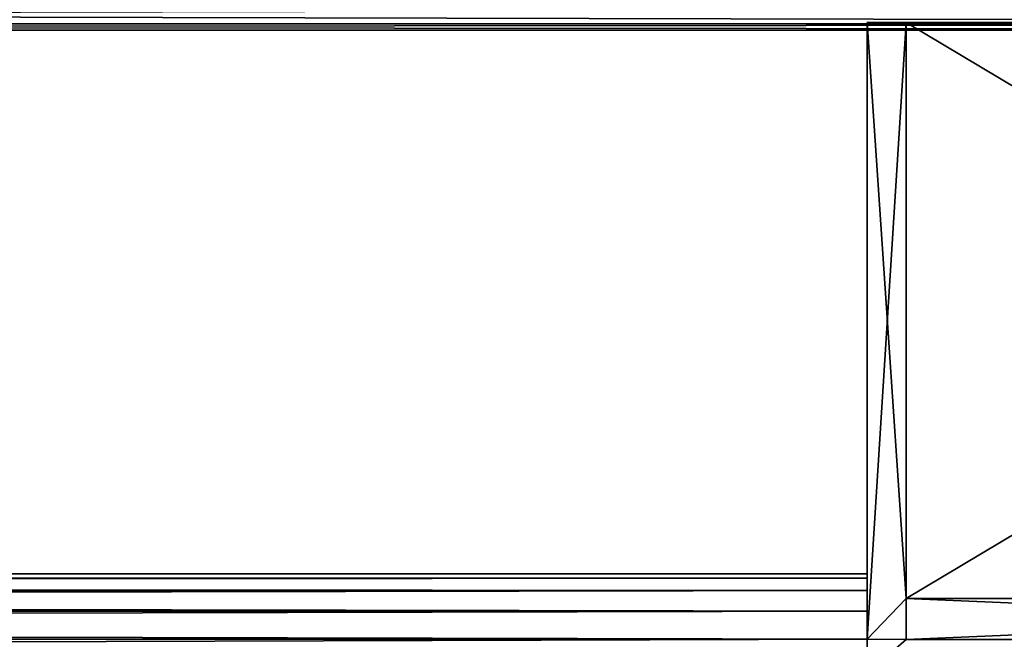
# Model space of a CAD drawing. Extents: x -0.5 to 26.9, y -0.4 to 1.1.
# Tile 82 of 111: x 0.2865 to 0.3432, y -0.3666 to -0.3309. Entities that reach past the tile are written whole.
import ezdxf

# ---------------------------------------------------------------- set-up
doc = ezdxf.new("R2010")
doc.units = 0
doc.layers.get('0').update_dxf_attribs({"color": 13, "linetype": 'CONTINUOUS'})

# ---------------------------------------------------------------- blocks, each defined once
blk = doc.blocks.new('GROUP4_1')
for p, q in [((-0.000019, -0.331157, 0.032851), (0.450319, -0.331157, 0.032851)), ((0.450319, -0.331157, 0.679813), (-0.000019, -0.331157, 0.679813)), ((0.450319, -0.331527, 0.03471), (-0.000019, -0.331527, 0.03471)), ((-0.000019, -0.331527, 0.677954), (0.450319, -0.331527, 0.677954))]:
    blk.add_line(p, q)
at = {"color": 7}
mesh = blk.add_polyface(dxfattribs=at)
corners = [(0.450319, -0.331157, 0.032851), (-0.000019, -0.330104, 0.031275), (0.450319, -0.330104, 0.031275), (-0.000019, -0.331157, 0.032851)]
mesh.append_faces([[corners[k] for k in face] for face in [(0, 1, 2), (1, 0, 3)]], dxfattribs={"vtx0": -1, "color": 7})
mesh = blk.add_polyface(dxfattribs=at)
corners = [(0.450319, -0.330104, 0.681389), (-0.000019, -0.331157, 0.679813), (0.450319, -0.331157, 0.679813), (-0.000019, -0.330104, 0.681389)]
mesh.append_faces([[corners[k] for k in face] for face in [(0, 1, 2), (1, 0, 3)]], dxfattribs={"vtx0": -1, "color": 7})
mesh = blk.add_polyface(dxfattribs=at)
corners = [(0.450319, -0.331527, 0.677954), (-0.000019, -0.331527, 0.03471), (0.450319, -0.331527, 0.03471), (-0.450319, -0.331527, 0.03471), (-0.450319, -0.331527, 0.677954), (-0.000019, -0.331527, 0.677954)]
mesh.append_faces([[corners[k] for k in face] for face in [(0, 1, 2), (4, 0, 5)]], dxfattribs={"vtx0": -1, "color": 7})
mesh.append_faces([[corners[k] for k in face] for face in [(1, 0, 3), (3, 0, 4)]], dxfattribs={"vtx0": -1, "vtx1": -1, "color": 7})
mesh = blk.add_polyface(dxfattribs=at)
corners = [(0.450319, -0.331527, 0.03471), (-0.000019, -0.331157, 0.032851), (0.450319, -0.331157, 0.032851), (-0.000019, -0.331527, 0.03471)]
mesh.append_faces([[corners[k] for k in face] for face in [(0, 1, 2), (1, 0, 3)]], dxfattribs={"vtx0": -1, "color": 7})
mesh = blk.add_polyface(dxfattribs=at)
corners = [(0.450319, -0.331157, 0.679813), (-0.000019, -0.331527, 0.677954), (0.450319, -0.331527, 0.677954), (-0.000019, -0.331157, 0.679813)]
mesh.append_faces([[corners[k] for k in face] for face in [(0, 1, 2), (1, 0, 3)]], dxfattribs={"vtx0": -1, "color": 7})
blk = doc.blocks.new('GROUP5_1')
for p, q in [((0.337575, -0.33109, 0.650046), (0.335333, -0.331091, 0.648963)), ((0.337575, -0.33109, 0.647056), (0.335333, -0.33109, 0.646315)), ((0.335333, -0.33109, 0.646315), (0.335333, -0.331091, 0.648963)), ((0.337575, -0.33109, 0.643868), (0.335333, -0.33109, 0.643492)), ((0.335333, -0.33109, 0.643492), (0.335333, -0.33109, 0.646315)), ((0.337575, -0.33109, 0.640581), (0.335333, -0.33109, 0.640581)), ((0.335333, -0.33109, 0.640581), (0.335333, -0.33109, 0.643492)), ((0.337575, -0.33109, 0.637294), (0.335333, -0.33109, 0.63767)), ((0.335333, -0.33109, 0.63767), (0.335333, -0.33109, 0.640581)), ((0.337575, -0.33109, 0.634107), (0.335333, -0.33109, 0.634848)), ((0.335333, -0.33109, 0.634848), (0.335333, -0.33109, 0.63767)), ((0.337575, -0.33109, 0.634107), (0.335333, -0.331091, 0.632199)), ((0.335333, -0.331091, 0.632199), (0.335333, -0.33109, 0.634848)), ((0.337575, -0.33109, 0.631116), (0.335333, -0.331091, 0.632199)), ((0.337575, -0.33109, 0.631116), (0.335333, -0.331091, 0.629806)), ((0.335333, -0.33109, 0.646315), (0.335333, -0.363807, 0.646025)), ((0.335333, -0.33109, 0.643492), (0.335333, -0.363082, 0.643345)), ((0.335333, -0.33109, 0.640581), (0.335333, -0.362837, 0.640581)), ((0.335333, -0.33109, 0.63767), (0.335333, -0.363082, 0.637817)), ((0.335333, -0.33109, 0.634848), (0.335333, -0.363807, 0.635138)), ((0.335333, -0.331091, 0.651356), (0.337575, -0.331091, 0.652749)), ((0.337575, -0.331091, 0.652749), (0.335333, -0.331091, 0.648963)), ((0.335333, -0.331091, 0.648963), (0.335333, -0.331091, 0.651356)), ((0.335333, -0.331091, 0.629806), (0.335333, -0.331091, 0.632199)), ((0.337575, -0.331091, 0.628413), (0.335333, -0.331091, 0.629806)), ((0.335333, -0.366598, 0.650812), (0.335333, -0.331091, 0.651356)), ((0.335333, -0.331091, 0.648963), (0.335333, -0.364991, 0.648539)), ((0.335333, -0.366598, 0.650812), (0.337575, -0.331091, 0.652749)), ((0.335333, -0.331091, 0.632199), (0.335333, -0.364991, 0.632623)), ((0.335333, -0.366598, 0.630351), (0.335333, -0.331091, 0.629806)), ((0.335333, -0.331091, 0.629806), (0.337575, -0.364266, 0.628413)), ((0.337575, -0.331091, 0.652749), (0.337575, -0.33109, 0.650046)), ((0.337575, -0.33109, 0.650046), (0.337575, -0.33109, 0.647056)), ((0.337575, -0.33109, 0.647056), (0.337575, -0.33109, 0.643868)), ((0.337575, -0.33109, 0.643868), (0.337575, -0.33109, 0.640581)), ((0.337575, -0.33109, 0.640581), (0.337575, -0.33109, 0.637294)), ((0.337575, -0.33109, 0.637294), (0.337575, -0.33109, 0.634107)), ((0.337575, -0.33109, 0.634107), (0.337575, -0.33109, 0.631116)), ((0.337575, -0.33109, 0.631116), (0.337575, -0.331091, 0.628413)), ((0.337575, -0.33109, 0.650046), (0.337575, -0.362354, 0.650046)), ((0.337575, -0.33109, 0.647056), (0.337575, -0.360946, 0.647056)), ((0.337575, -0.33109, 0.643868), (0.337575, -0.360084, 0.643868)), ((0.337575, -0.33109, 0.640581), (0.337575, -0.359793, 0.640581)), ((0.337575, -0.33109, 0.637294), (0.337575, -0.360084, 0.637294)), ((0.337575, -0.33109, 0.634107), (0.337575, -0.360946, 0.634107)), ((0.337575, -0.33109, 0.631116), (0.337575, -0.362354, 0.631116)), ((0.393187, -0.33109, 0.650046), (0.337575, -0.33109, 0.650046)), ((0.393187, -0.33109, 0.647056), (0.337575, -0.33109, 0.647056)), ((0.393187, -0.33109, 0.643868), (0.337575, -0.33109, 0.643868)), ((0.393187, -0.33109, 0.640581), (0.337575, -0.33109, 0.640581)), ((0.393187, -0.33109, 0.637294), (0.337575, -0.33109, 0.637294)), ((0.393187, -0.33109, 0.634107), (0.337575, -0.33109, 0.634107)), ((0.393187, -0.33109, 0.631116), (0.337575, -0.33109, 0.631116)), ((0.337575, -0.364266, 0.652749), (0.337575, -0.331091, 0.652749)), ((0.393187, -0.331091, 0.652749), (0.337575, -0.331091, 0.652749)), ((0.337575, -0.364266, 0.628413), (0.337575, -0.331091, 0.628413)), ((0.337575, -0.331091, 0.628413), (0.393187, -0.331091, 0.628413)), ((0.337575, -0.359793, 0.640581), (0.337575, -0.360084, 0.643868)), ((0.337575, -0.360084, 0.637294), (0.337575, -0.359793, 0.640581)), ((0.337575, -0.360084, 0.643868), (0.337575, -0.360946, 0.647056)), ((0.337575, -0.360946, 0.634107), (0.337575, -0.360084, 0.637294)), ((0.337575, -0.360946, 0.647056), (0.337575, -0.362354, 0.650046)), ((0.337575, -0.362354, 0.631116), (0.337575, -0.360946, 0.634107)), ((-0.335333, -0.363082, 0.637817), (0.335333, -0.362837, 0.640581)), ((0.335333, -0.362837, 0.640581), (-0.335333, -0.362837, 0.640581)), ((-0.335333, -0.362837, 0.640581), (0.335333, -0.363082, 0.643345)), ((0.335333, -0.362837, 0.640581), (0.335333, -0.363082, 0.643345)), ((0.335333, -0.363082, 0.637817), (0.335333, -0.362837, 0.640581)), ((0.337575, -0.362354, 0.650046), (0.337575, -0.364266, 0.652749)), ((0.337575, -0.364266, 0.628413), (0.337575, -0.362354, 0.631116)), ((-0.335333, -0.363807, 0.635138), (0.335333, -0.363082, 0.637817)), ((0.335333, -0.363082, 0.637817), (-0.335333, -0.363082, 0.637817)), ((0.335333, -0.363082, 0.643345), (-0.335333, -0.363082, 0.643345)), ((-0.335333, -0.363082, 0.643345), (0.335333, -0.363807, 0.646025)), ((0.335333, -0.363082, 0.643345), (0.335333, -0.363807, 0.646025)), ((0.335333, -0.363807, 0.635138), (0.335333, -0.363082, 0.637817)), ((-0.335333, -0.364991, 0.632623), (0.335333, -0.363807, 0.635138)), ((0.335333, -0.363807, 0.635138), (-0.335333, -0.363807, 0.635138)), ((0.335333, -0.363807, 0.646025), (-0.335333, -0.363807, 0.646025)), ((-0.335333, -0.363807, 0.646025), (0.335333, -0.364991, 0.648539)), ((0.335333, -0.363807, 0.646025), (0.335333, -0.364991, 0.648539)), ((0.335333, -0.364991, 0.632623), (0.335333, -0.363807, 0.635138)), ((0.337575, -0.364266, 0.652749), (0.335333, -0.366598, 0.650812)), ((0.335333, -0.366598, 0.630351), (0.337575, -0.364266, 0.628413)), ((0.337575, -0.366622, 0.655083), (0.337575, -0.364266, 0.652749)), ((0.337575, -0.364266, 0.628413), (0.337575, -0.366622, 0.62608)), ((0.337575, -0.364266, 0.652749), (0.393187, -0.364266, 0.652749)), ((0.393187, -0.364266, 0.628413), (0.337575, -0.364266, 0.628413)), ((-0.335333, -0.366598, 0.630351), (0.335333, -0.364991, 0.632623)), ((0.335333, -0.364991, 0.632623), (-0.335333, -0.364991, 0.632623)), ((0.335333, -0.364991, 0.648539), (-0.335333, -0.364991, 0.648539)), ((-0.335333, -0.364991, 0.648539), (0.335333, -0.366598, 0.650812)), ((0.335333, -0.364991, 0.648539), (0.335333, -0.366598, 0.650812)), ((0.335333, -0.366598, 0.630351), (0.335333, -0.364991, 0.632623)), ((-0.335333, -0.368579, 0.628389), (0.335333, -0.366598, 0.630351)), ((0.335333, -0.366598, 0.630351), (-0.335333, -0.366598, 0.630351)), ((0.335333, -0.366598, 0.650812), (-0.335333, -0.366598, 0.650812)), ((0.335333, -0.366598, 0.650812), (0.335333, -0.368579, 0.652773)), ((0.335333, -0.368579, 0.628389), (0.335333, -0.366598, 0.630351))]:
    blk.add_line(p, q)
at = {"color": 7}
mesh = blk.add_polyface(dxfattribs=at)
corners = [(0.337575, -0.331091, 0.652749), (0.337575, -0.33109, 0.650046), (0.335333, -0.331091, 0.648963)]
mesh.append_faces([[corners[k] for k in face] for face in [(0, 1, 2)]], dxfattribs={"color": 7})
mesh = blk.add_polyface(dxfattribs=at)
corners = [(0.335333, -0.331091, 0.648963), (0.337575, -0.33109, 0.647056), (0.335333, -0.33109, 0.646315), (0.337575, -0.33109, 0.650046)]
mesh.append_faces([[corners[k] for k in face] for face in [(0, 1, 2), (1, 0, 3)]], dxfattribs={"vtx0": -1, "color": 7})
mesh = blk.add_polyface(dxfattribs=at)
corners = [(0.335333, -0.33109, 0.646315), (0.337575, -0.33109, 0.643868), (0.335333, -0.33109, 0.643492), (0.337575, -0.33109, 0.647056)]
mesh.append_faces([[corners[k] for k in face] for face in [(0, 1, 2), (1, 0, 3)]], dxfattribs={"vtx0": -1, "color": 7})
mesh = blk.add_polyface(dxfattribs=at)
corners = [(0.335333, -0.33109, 0.643492), (0.337575, -0.33109, 0.640581), (0.335333, -0.33109, 0.640581), (0.337575, -0.33109, 0.643868)]
mesh.append_faces([[corners[k] for k in face] for face in [(0, 1, 2), (1, 0, 3)]], dxfattribs={"vtx0": -1, "color": 7})
mesh = blk.add_polyface(dxfattribs=at)
corners = [(0.335333, -0.33109, 0.63767), (0.337575, -0.33109, 0.640581), (0.337575, -0.33109, 0.637294), (0.335333, -0.33109, 0.640581)]
mesh.append_faces([[corners[k] for k in face] for face in [(0, 1, 2), (1, 0, 3)]], dxfattribs={"vtx0": -1, "color": 7})
mesh = blk.add_polyface(dxfattribs=at)
corners = [(0.335333, -0.33109, 0.634848), (0.337575, -0.33109, 0.637294), (0.337575, -0.33109, 0.634107), (0.335333, -0.33109, 0.63767)]
mesh.append_faces([[corners[k] for k in face] for face in [(0, 1, 2), (1, 0, 3)]], dxfattribs={"vtx0": -1, "color": 7})
mesh = blk.add_polyface(dxfattribs=at)
corners = [(0.335333, -0.33109, 0.634848), (0.337575, -0.33109, 0.634107), (0.335333, -0.331091, 0.632199)]
mesh.append_faces([[corners[k] for k in face] for face in [(0, 1, 2)]], dxfattribs={"color": 7})
mesh = blk.add_polyface(dxfattribs=at)
corners = [(0.337575, -0.33109, 0.634107), (0.337575, -0.33109, 0.631116), (0.335333, -0.331091, 0.632199)]
mesh.append_faces([[corners[k] for k in face] for face in [(0, 1, 2)]], dxfattribs={"color": 7})
mesh = blk.add_polyface(dxfattribs=at)
corners = [(0.335333, -0.331091, 0.632199), (0.337575, -0.33109, 0.631116), (0.335333, -0.331091, 0.629806)]
mesh.append_faces([[corners[k] for k in face] for face in [(0, 1, 2)]], dxfattribs={"color": 7})
mesh = blk.add_polyface(dxfattribs=at)
corners = [(0.337575, -0.33109, 0.631116), (0.337575, -0.331091, 0.628413), (0.335333, -0.331091, 0.629806)]
mesh.append_faces([[corners[k] for k in face] for face in [(0, 1, 2)]], dxfattribs={"color": 7})
mesh = blk.add_polyface(dxfattribs=at)
corners = [(0.335333, -0.331091, 0.648963), (0.335333, -0.363807, 0.646025), (0.335333, -0.364991, 0.648539), (0.335333, -0.33109, 0.646315)]
mesh.append_faces([[corners[k] for k in face] for face in [(0, 1, 2), (1, 0, 3)]], dxfattribs={"vtx0": -1, "color": 7})
mesh = blk.add_polyface(dxfattribs=at)
corners = [(0.335333, -0.33109, 0.646315), (0.335333, -0.363082, 0.643345), (0.335333, -0.363807, 0.646025), (0.335333, -0.33109, 0.643492)]
mesh.append_faces([[corners[k] for k in face] for face in [(0, 1, 2), (1, 0, 3)]], dxfattribs={"vtx0": -1, "color": 7})
mesh = blk.add_polyface(dxfattribs=at)
corners = [(0.335333, -0.33109, 0.643492), (0.335333, -0.362837, 0.640581), (0.335333, -0.363082, 0.643345), (0.335333, -0.33109, 0.640581)]
mesh.append_faces([[corners[k] for k in face] for face in [(0, 1, 2), (1, 0, 3)]], dxfattribs={"vtx0": -1, "color": 7})
mesh = blk.add_polyface(dxfattribs=at)
corners = [(0.335333, -0.362837, 0.640581), (0.335333, -0.33109, 0.63767), (0.335333, -0.363082, 0.637817), (0.335333, -0.33109, 0.640581)]
mesh.append_faces([[corners[k] for k in face] for face in [(0, 1, 2), (1, 0, 3)]], dxfattribs={"vtx0": -1, "color": 7})
mesh = blk.add_polyface(dxfattribs=at)
corners = [(0.335333, -0.363082, 0.637817), (0.335333, -0.33109, 0.634848), (0.335333, -0.363807, 0.635138), (0.335333, -0.33109, 0.63767)]
mesh.append_faces([[corners[k] for k in face] for face in [(0, 1, 2), (1, 0, 3)]], dxfattribs={"vtx0": -1, "color": 7})
mesh = blk.add_polyface(dxfattribs=at)
corners = [(0.335333, -0.363807, 0.635138), (0.335333, -0.331091, 0.632199), (0.335333, -0.364991, 0.632623), (0.335333, -0.33109, 0.634848)]
mesh.append_faces([[corners[k] for k in face] for face in [(0, 1, 2), (1, 0, 3)]], dxfattribs={"vtx0": -1, "color": 7})
mesh = blk.add_polyface(dxfattribs=at)
corners = [(0.337575, -0.331091, 0.652749), (0.335333, -0.331091, 0.648963), (0.335333, -0.331091, 0.651356)]
mesh.append_faces([[corners[k] for k in face] for face in [(0, 1, 2)]], dxfattribs={"color": 7})
mesh = blk.add_polyface(dxfattribs=at)
corners = [(0.335333, -0.331091, 0.651356), (0.335333, -0.364991, 0.648539), (0.335333, -0.366598, 0.650812), (0.335333, -0.331091, 0.648963)]
mesh.append_faces([[corners[k] for k in face] for face in [(0, 1, 2), (1, 0, 3)]], dxfattribs={"vtx0": -1, "color": 7})
mesh = blk.add_polyface(dxfattribs=at)
corners = [(0.337575, -0.331091, 0.652749), (0.335333, -0.331091, 0.651356), (0.335333, -0.366598, 0.650812)]
mesh.append_faces([[corners[k] for k in face] for face in [(0, 1, 2)]], dxfattribs={"color": 7})
mesh = blk.add_polyface(dxfattribs=at)
corners = [(0.337575, -0.331091, 0.652749), (0.335333, -0.366598, 0.650812), (0.337575, -0.364266, 0.652749)]
mesh.append_faces([[corners[k] for k in face] for face in [(0, 1, 2)]], dxfattribs={"color": 7})
mesh = blk.add_polyface(dxfattribs=at)
corners = [(0.337575, -0.364266, 0.628413), (0.335333, -0.366598, 0.630351), (0.335333, -0.331091, 0.629806)]
mesh.append_faces([[corners[k] for k in face] for face in [(0, 1, 2)]], dxfattribs={"color": 7})
mesh = blk.add_polyface(dxfattribs=at)
corners = [(0.337575, -0.364266, 0.628413), (0.335333, -0.331091, 0.629806), (0.337575, -0.331091, 0.628413)]
mesh.append_faces([[corners[k] for k in face] for face in [(0, 1, 2)]], dxfattribs={"color": 7})
mesh = blk.add_polyface(dxfattribs=at)
corners = [(0.335333, -0.364991, 0.632623), (0.335333, -0.331091, 0.629806), (0.335333, -0.366598, 0.630351), (0.335333, -0.331091, 0.632199)]
mesh.append_faces([[corners[k] for k in face] for face in [(0, 1, 2), (1, 0, 3)]], dxfattribs={"vtx0": -1, "color": 7})
mesh = blk.add_polyface(dxfattribs=at)
corners = [(0.337575, -0.331091, 0.652749), (0.337575, -0.362354, 0.650046), (0.337575, -0.364266, 0.652749), (0.337575, -0.33109, 0.650046)]
mesh.append_faces([[corners[k] for k in face] for face in [(0, 1, 2), (1, 0, 3)]], dxfattribs={"vtx0": -1, "color": 7})
mesh = blk.add_polyface(dxfattribs=at)
corners = [(0.337575, -0.33109, 0.650046), (0.337575, -0.360946, 0.647056), (0.337575, -0.362354, 0.650046), (0.337575, -0.33109, 0.647056)]
mesh.append_faces([[corners[k] for k in face] for face in [(0, 1, 2), (1, 0, 3)]], dxfattribs={"vtx0": -1, "color": 7})
mesh = blk.add_polyface(dxfattribs=at)
corners = [(0.337575, -0.33109, 0.647056), (0.337575, -0.360084, 0.643868), (0.337575, -0.360946, 0.647056), (0.337575, -0.33109, 0.643868)]
mesh.append_faces([[corners[k] for k in face] for face in [(0, 1, 2), (1, 0, 3)]], dxfattribs={"vtx0": -1, "color": 7})
mesh = blk.add_polyface(dxfattribs=at)
corners = [(0.337575, -0.33109, 0.643868), (0.337575, -0.359793, 0.640581), (0.337575, -0.360084, 0.643868), (0.337575, -0.33109, 0.640581)]
mesh.append_faces([[corners[k] for k in face] for face in [(0, 1, 2), (1, 0, 3)]], dxfattribs={"vtx0": -1, "color": 7})
mesh = blk.add_polyface(dxfattribs=at)
corners = [(0.337575, -0.359793, 0.640581), (0.337575, -0.33109, 0.637294), (0.337575, -0.360084, 0.637294), (0.337575, -0.33109, 0.640581)]
mesh.append_faces([[corners[k] for k in face] for face in [(0, 1, 2), (1, 0, 3)]], dxfattribs={"vtx0": -1, "color": 7})
mesh = blk.add_polyface(dxfattribs=at)
corners = [(0.337575, -0.360084, 0.637294), (0.337575, -0.33109, 0.634107), (0.337575, -0.360946, 0.634107), (0.337575, -0.33109, 0.637294)]
mesh.append_faces([[corners[k] for k in face] for face in [(0, 1, 2), (1, 0, 3)]], dxfattribs={"vtx0": -1, "color": 7})
mesh = blk.add_polyface(dxfattribs=at)
corners = [(0.337575, -0.360946, 0.634107), (0.337575, -0.33109, 0.631116), (0.337575, -0.362354, 0.631116), (0.337575, -0.33109, 0.634107)]
mesh.append_faces([[corners[k] for k in face] for face in [(0, 1, 2), (1, 0, 3)]], dxfattribs={"vtx0": -1, "color": 7})
mesh = blk.add_polyface(dxfattribs=at)
corners = [(0.337575, -0.362354, 0.631116), (0.337575, -0.331091, 0.628413), (0.337575, -0.364266, 0.628413), (0.337575, -0.33109, 0.631116)]
mesh.append_faces([[corners[k] for k in face] for face in [(0, 1, 2), (1, 0, 3)]], dxfattribs={"vtx0": -1, "color": 7})
mesh = blk.add_polyface(dxfattribs=at)
corners = [(0.337575, -0.362354, 0.650046), (0.337575, -0.331091, 0.652749), (0.337575, -0.364266, 0.652749), (0.337575, -0.33109, 0.650046)]
mesh.append_faces([[corners[k] for k in face] for face in [(0, 1, 2), (1, 0, 3)]], dxfattribs={"vtx0": -1, "color": 7})
mesh = blk.add_polyface(dxfattribs=at)
corners = [(0.337575, -0.360946, 0.647056), (0.337575, -0.33109, 0.650046), (0.337575, -0.362354, 0.650046), (0.337575, -0.33109, 0.647056)]
mesh.append_faces([[corners[k] for k in face] for face in [(0, 1, 2), (1, 0, 3)]], dxfattribs={"vtx0": -1, "color": 7})
mesh = blk.add_polyface(dxfattribs=at)
corners = [(0.337575, -0.331091, 0.652749), (0.393187, -0.33109, 0.650046), (0.337575, -0.33109, 0.650046), (0.393187, -0.331091, 0.652749)]
mesh.append_faces([[corners[k] for k in face] for face in [(0, 1, 2), (1, 0, 3)]], dxfattribs={"vtx0": -1, "color": 7})
mesh = blk.add_polyface(dxfattribs=at)
corners = [(0.337575, -0.360084, 0.643868), (0.337575, -0.33109, 0.647056), (0.337575, -0.360946, 0.647056), (0.337575, -0.33109, 0.643868)]
mesh.append_faces([[corners[k] for k in face] for face in [(0, 1, 2), (1, 0, 3)]], dxfattribs={"vtx0": -1, "color": 7})
mesh = blk.add_polyface(dxfattribs=at)
corners = [(0.337575, -0.33109, 0.650046), (0.393187, -0.33109, 0.647056), (0.337575, -0.33109, 0.647056), (0.393187, -0.33109, 0.650046)]
mesh.append_faces([[corners[k] for k in face] for face in [(0, 1, 2), (1, 0, 3)]], dxfattribs={"vtx0": -1, "color": 7})
mesh = blk.add_polyface(dxfattribs=at)
corners = [(0.337575, -0.33109, 0.647056), (0.393187, -0.33109, 0.643868), (0.337575, -0.33109, 0.643868), (0.393187, -0.33109, 0.647056)]
mesh.append_faces([[corners[k] for k in face] for face in [(0, 1, 2), (1, 0, 3)]], dxfattribs={"vtx0": -1, "color": 7})
mesh = blk.add_polyface(dxfattribs=at)
corners = [(0.337575, -0.359793, 0.640581), (0.337575, -0.33109, 0.643868), (0.337575, -0.360084, 0.643868), (0.337575, -0.33109, 0.640581)]
mesh.append_faces([[corners[k] for k in face] for face in [(0, 1, 2), (1, 0, 3)]], dxfattribs={"vtx0": -1, "color": 7})
mesh = blk.add_polyface(dxfattribs=at)
corners = [(0.337575, -0.33109, 0.643868), (0.393187, -0.33109, 0.640581), (0.337575, -0.33109, 0.640581), (0.393187, -0.33109, 0.643868)]
mesh.append_faces([[corners[k] for k in face] for face in [(0, 1, 2), (1, 0, 3)]], dxfattribs={"vtx0": -1, "color": 7})
mesh = blk.add_polyface(dxfattribs=at)
corners = [(0.337575, -0.33109, 0.640581), (0.393187, -0.33109, 0.637294), (0.337575, -0.33109, 0.637294), (0.393187, -0.33109, 0.640581)]
mesh.append_faces([[corners[k] for k in face] for face in [(0, 1, 2), (1, 0, 3)]], dxfattribs={"vtx0": -1, "color": 7})
mesh = blk.add_polyface(dxfattribs=at)
corners = [(0.337575, -0.33109, 0.637294), (0.337575, -0.359793, 0.640581), (0.337575, -0.360084, 0.637294), (0.337575, -0.33109, 0.640581)]
mesh.append_faces([[corners[k] for k in face] for face in [(0, 1, 2), (1, 0, 3)]], dxfattribs={"vtx0": -1, "color": 7})
mesh = blk.add_polyface(dxfattribs=at)
corners = [(0.337575, -0.33109, 0.637294), (0.393187, -0.33109, 0.634107), (0.337575, -0.33109, 0.634107), (0.393187, -0.33109, 0.637294)]
mesh.append_faces([[corners[k] for k in face] for face in [(0, 1, 2), (1, 0, 3)]], dxfattribs={"vtx0": -1, "color": 7})
mesh = blk.add_polyface(dxfattribs=at)
corners = [(0.337575, -0.33109, 0.634107), (0.393187, -0.33109, 0.631116), (0.337575, -0.33109, 0.631116), (0.393187, -0.33109, 0.634107)]
mesh.append_faces([[corners[k] for k in face] for face in [(0, 1, 2), (1, 0, 3)]], dxfattribs={"vtx0": -1, "color": 7})
mesh = blk.add_polyface(dxfattribs=at)
corners = [(0.337575, -0.33109, 0.634107), (0.337575, -0.360084, 0.637294), (0.337575, -0.360946, 0.634107), (0.337575, -0.33109, 0.637294)]
mesh.append_faces([[corners[k] for k in face] for face in [(0, 1, 2), (1, 0, 3)]], dxfattribs={"vtx0": -1, "color": 7})
mesh = blk.add_polyface(dxfattribs=at)
corners = [(0.337575, -0.33109, 0.631116), (0.393187, -0.331091, 0.628413), (0.337575, -0.331091, 0.628413), (0.393187, -0.33109, 0.631116)]
mesh.append_faces([[corners[k] for k in face] for face in [(0, 1, 2), (1, 0, 3)]], dxfattribs={"vtx0": -1, "color": 7})
mesh = blk.add_polyface(dxfattribs=at)
corners = [(0.337575, -0.33109, 0.631116), (0.337575, -0.360946, 0.634107), (0.337575, -0.362354, 0.631116), (0.337575, -0.33109, 0.634107)]
mesh.append_faces([[corners[k] for k in face] for face in [(0, 1, 2), (1, 0, 3)]], dxfattribs={"vtx0": -1, "color": 7})
mesh = blk.add_polyface(dxfattribs=at)
corners = [(0.337575, -0.331091, 0.628413), (0.337575, -0.362354, 0.631116), (0.337575, -0.364266, 0.628413), (0.337575, -0.33109, 0.631116)]
mesh.append_faces([[corners[k] for k in face] for face in [(0, 1, 2), (1, 0, 3)]], dxfattribs={"vtx0": -1, "color": 7})
mesh = blk.add_polyface(dxfattribs=at)
corners = [(0.393187, -0.364266, 0.652749), (0.337575, -0.331091, 0.652749), (0.337575, -0.364266, 0.652749), (0.393187, -0.331091, 0.652749)]
mesh.append_faces([[corners[k] for k in face] for face in [(0, 1, 2), (1, 0, 3)]], dxfattribs={"vtx0": -1, "color": 7})
mesh = blk.add_polyface(dxfattribs=at)
corners = [(0.393187, -0.331091, 0.628413), (0.337575, -0.364266, 0.628413), (0.337575, -0.331091, 0.628413), (0.393187, -0.364266, 0.628413)]
mesh.append_faces([[corners[k] for k in face] for face in [(0, 1, 2), (1, 0, 3)]], dxfattribs={"vtx0": -1, "color": 7})
mesh = blk.add_polyface(dxfattribs=at)
corners = [(0.335333, -0.362837, 0.640581), (0.335333, -0.363082, 0.637817), (-0.335333, -0.363082, 0.637817)]
mesh.append_faces([[corners[k] for k in face] for face in [(0, 1, 2)]], dxfattribs={"color": 7})
mesh = blk.add_polyface(dxfattribs=at)
corners = [(0.335333, -0.363082, 0.643345), (0.335333, -0.362837, 0.640581), (-0.335333, -0.362837, 0.640581)]
mesh.append_faces([[corners[k] for k in face] for face in [(0, 1, 2)]], dxfattribs={"color": 7})
mesh = blk.add_polyface(dxfattribs=at)
corners = [(0.335333, -0.362837, 0.640581), (-0.335333, -0.363082, 0.637817), (-0.335333, -0.362837, 0.640581)]
mesh.append_faces([[corners[k] for k in face] for face in [(0, 1, 2)]], dxfattribs={"color": 7})
mesh = blk.add_polyface(dxfattribs=at)
corners = [(0.335333, -0.363082, 0.643345), (-0.335333, -0.362837, 0.640581), (-0.335333, -0.363082, 0.643345)]
mesh.append_faces([[corners[k] for k in face] for face in [(0, 1, 2)]], dxfattribs={"color": 7})
mesh = blk.add_polyface(dxfattribs=at)
corners = [(0.335333, -0.363082, 0.637817), (0.335333, -0.363807, 0.635138), (-0.335333, -0.363807, 0.635138)]
mesh.append_faces([[corners[k] for k in face] for face in [(0, 1, 2)]], dxfattribs={"color": 7})
mesh = blk.add_polyface(dxfattribs=at)
corners = [(0.335333, -0.363082, 0.637817), (-0.335333, -0.363807, 0.635138), (-0.335333, -0.363082, 0.637817)]
mesh.append_faces([[corners[k] for k in face] for face in [(0, 1, 2)]], dxfattribs={"color": 7})
mesh = blk.add_polyface(dxfattribs=at)
corners = [(0.335333, -0.363807, 0.646025), (0.335333, -0.363082, 0.643345), (-0.335333, -0.363082, 0.643345)]
mesh.append_faces([[corners[k] for k in face] for face in [(0, 1, 2)]], dxfattribs={"color": 7})
mesh = blk.add_polyface(dxfattribs=at)
corners = [(0.335333, -0.363807, 0.646025), (-0.335333, -0.363082, 0.643345), (-0.335333, -0.363807, 0.646025)]
mesh.append_faces([[corners[k] for k in face] for face in [(0, 1, 2)]], dxfattribs={"color": 7})
mesh = blk.add_polyface(dxfattribs=at)
corners = [(0.335333, -0.363807, 0.635138), (0.335333, -0.364991, 0.632623), (-0.335333, -0.364991, 0.632623)]
mesh.append_faces([[corners[k] for k in face] for face in [(0, 1, 2)]], dxfattribs={"color": 7})
mesh = blk.add_polyface(dxfattribs=at)
corners = [(0.335333, -0.363807, 0.635138), (-0.335333, -0.364991, 0.632623), (-0.335333, -0.363807, 0.635138)]
mesh.append_faces([[corners[k] for k in face] for face in [(0, 1, 2)]], dxfattribs={"color": 7})
mesh = blk.add_polyface(dxfattribs=at)
corners = [(0.335333, -0.364991, 0.648539), (0.335333, -0.363807, 0.646025), (-0.335333, -0.363807, 0.646025)]
mesh.append_faces([[corners[k] for k in face] for face in [(0, 1, 2)]], dxfattribs={"color": 7})
mesh = blk.add_polyface(dxfattribs=at)
corners = [(0.335333, -0.364991, 0.648539), (-0.335333, -0.363807, 0.646025), (-0.335333, -0.364991, 0.648539)]
mesh.append_faces([[corners[k] for k in face] for face in [(0, 1, 2)]], dxfattribs={"color": 7})
mesh = blk.add_polyface(dxfattribs=at)
corners = [(0.337575, -0.366622, 0.655083), (0.335333, -0.366598, 0.650812), (0.335333, -0.368579, 0.652773), (0.337575, -0.364266, 0.652749)]
mesh.append_faces([[corners[k] for k in face] for face in [(0, 1, 2), (1, 0, 3)]], dxfattribs={"vtx0": -1, "color": 7})
mesh = blk.add_polyface(dxfattribs=at)
corners = [(0.335333, -0.366598, 0.630351), (0.337575, -0.366622, 0.62608), (0.335333, -0.368579, 0.628389), (0.337575, -0.364266, 0.628413)]
mesh.append_faces([[corners[k] for k in face] for face in [(0, 1, 2), (1, 0, 3)]], dxfattribs={"vtx0": -1, "color": 7})
mesh = blk.add_polyface(dxfattribs=at)
corners = [(0.393187, -0.366622, 0.655083), (0.337575, -0.364266, 0.652749), (0.337575, -0.366622, 0.655083), (0.393187, -0.364266, 0.652749)]
mesh.append_faces([[corners[k] for k in face] for face in [(0, 1, 2), (1, 0, 3)]], dxfattribs={"vtx0": -1, "color": 7})
mesh = blk.add_polyface(dxfattribs=at)
corners = [(0.393187, -0.364266, 0.628413), (0.337575, -0.366622, 0.62608), (0.337575, -0.364266, 0.628413), (0.393187, -0.366622, 0.62608)]
mesh.append_faces([[corners[k] for k in face] for face in [(0, 1, 2), (1, 0, 3)]], dxfattribs={"vtx0": -1, "color": 7})
mesh = blk.add_polyface(dxfattribs=at)
corners = [(0.335333, -0.364991, 0.632623), (0.335333, -0.366598, 0.630351), (-0.335333, -0.366598, 0.630351)]
mesh.append_faces([[corners[k] for k in face] for face in [(0, 1, 2)]], dxfattribs={"color": 7})
mesh = blk.add_polyface(dxfattribs=at)
corners = [(0.335333, -0.364991, 0.632623), (-0.335333, -0.366598, 0.630351), (-0.335333, -0.364991, 0.632623)]
mesh.append_faces([[corners[k] for k in face] for face in [(0, 1, 2)]], dxfattribs={"color": 7})
mesh = blk.add_polyface(dxfattribs=at)
corners = [(0.335333, -0.366598, 0.650812), (0.335333, -0.364991, 0.648539), (-0.335333, -0.364991, 0.648539)]
mesh.append_faces([[corners[k] for k in face] for face in [(0, 1, 2)]], dxfattribs={"color": 7})
mesh = blk.add_polyface(dxfattribs=at)
corners = [(0.335333, -0.366598, 0.650812), (-0.335333, -0.364991, 0.648539), (-0.335333, -0.366598, 0.650812)]
mesh.append_faces([[corners[k] for k in face] for face in [(0, 1, 2)]], dxfattribs={"color": 7})
mesh = blk.add_polyface(dxfattribs=at)
corners = [(0.335333, -0.368579, 0.628389), (-0.335333, -0.368579, 0.628389), (0.335333, -0.366598, 0.630351)]
mesh.append_faces([[corners[k] for k in face] for face in [(0, 1, 2)]], dxfattribs={"color": 7})
mesh = blk.add_polyface(dxfattribs=at)
corners = [(0.335333, -0.366598, 0.630351), (-0.335333, -0.368579, 0.628389), (-0.335333, -0.366598, 0.630351)]
mesh.append_faces([[corners[k] for k in face] for face in [(0, 1, 2)]], dxfattribs={"color": 7})
mesh = blk.add_polyface(dxfattribs=at)
corners = [(0.335333, -0.366598, 0.650812), (-0.335333, -0.366598, 0.650812), (0.335333, -0.368579, 0.652773)]
mesh.append_faces([[corners[k] for k in face] for face in [(0, 1, 2)]], dxfattribs={"color": 7})
mesh = blk.add_polyface(dxfattribs=at)
corners = [(0.335333, -0.368579, 0.652773), (-0.335333, -0.366598, 0.650812), (-0.335333, -0.368579, 0.652773)]
mesh.append_faces([[corners[k] for k in face] for face in [(0, 1, 2)]], dxfattribs={"color": 7})
blk = doc.blocks.new('GROUP0_1')
at = {"color": 7}
for name in ['GROUP5_1', 'GROUP4_1']:
    blk.add_blockref(name, (0, 0), dxfattribs=at)

msp = doc.modelspace()

# ---------------------------------------------------------------- block references
at = {"color": 7}
msp.add_blockref('GROUP0_1', (0, 0), dxfattribs=at)

doc.saveas('drawing.dxf')
